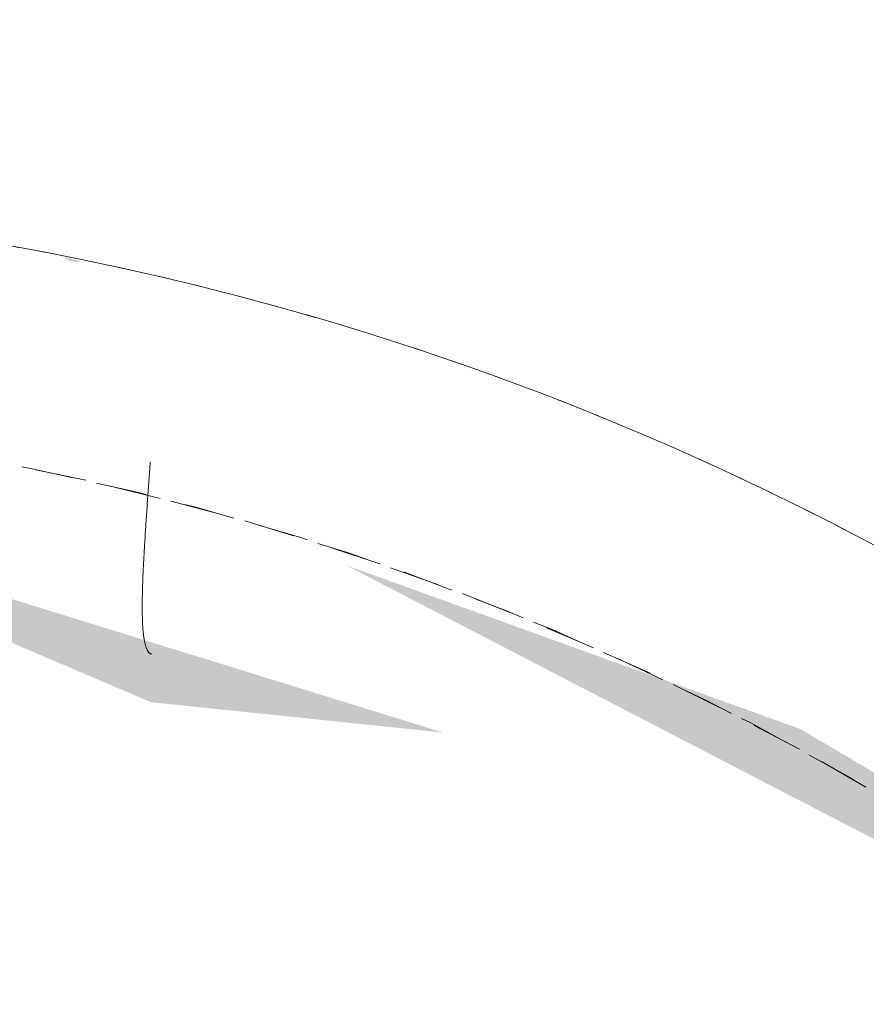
# Model space of a CAD drawing. Header units: millimetres. Extents: x 16156 to 91527, y 4646 to 113494.
# Tile 107 of 210: x 30124 to 30203, y 71850 to 71942. Entities that reach past the tile are written whole.
import ezdxf

# ---------------------------------------------------------------- set-up
doc = ezdxf.new("R2010")
doc.units = ezdxf.units.MM
doc.linetypes.add('ARC Demolished', pattern=[7.14375, 4.7625, -2.38125])
for name, color, linetype, lineweight in [('A--AR9__AlgVoorz', 1, 'Continuous', 9), ('A--L74__VasteSanitaireVoorz', 1, 'ARC Demolished', 9), ('A--L82__LosseGebruikersInvent', 1, 'ARC Demolished', 9)]:
    doc.layers.add(name, color=color, linetype=linetype, lineweight=lineweight)
pattern_1 = [(45, (0, 0), (-212.132, 212.132), [])]
pattern_2 = [(135, (71650.38, -30074.26), (-212.132, -212.132), [])]

# ---------------------------------------------------------------- blocks, each defined once
blk = doc.blocks.new('FP_193-AB-Begane grond - slooptekening')
at = {"layer": 'A--L74__VasteSanitaireVoorz', "color": 240, "linetype": 'Continuous'}
for p, q in [((-250.304, 61.667), (-250.518, 61.682)), ((-250.304, 61.667), (-250.518, 61.682)), ((-250.091, 61.653), (-250.304, 61.667)), ((-250.091, 61.653), (-250.304, 61.667)), ((-249.877, 61.638), (-250.091, 61.653)), ((-249.877, 61.638), (-250.091, 61.653)), ((-249.664, 61.623), (-249.877, 61.638)), ((-249.664, 61.623), (-249.877, 61.638)), ((-249.45, 61.608), (-249.664, 61.623)), ((-249.45, 61.608), (-249.664, 61.623)), ((-249.237, 61.593), (-249.45, 61.608)), ((-249.237, 61.593), (-249.45, 61.608)), ((-249.024, 61.578), (-249.237, 61.593)), ((-249.024, 61.578), (-249.237, 61.593)), ((-248.811, 61.563), (-249.024, 61.578)), ((-248.811, 61.563), (-249.024, 61.578)), ((-232.741, 61.588), (-232.77, 61.56)), ((-232.741, 61.588), (-232.77, 61.56)), ((-232.713, 61.616), (-232.741, 61.588)), ((-232.713, 61.616), (-232.741, 61.588)), ((-232.688, 61.645), (-232.713, 61.616)), ((-232.688, 61.645), (-232.713, 61.616)), ((-232.666, 61.675), (-232.688, 61.645)), ((-232.666, 61.675), (-232.688, 61.645)), ((-232.646, 61.705), (-232.666, 61.675)), ((-232.646, 61.705), (-232.666, 61.675)), ((-232.628, 61.736), (-232.646, 61.705)), ((-232.628, 61.736), (-232.646, 61.705)), ((-232.613, 61.767), (-232.628, 61.736)), ((-232.613, 61.767), (-232.628, 61.736)), ((-232.601, 61.8), (-232.613, 61.767)), ((-232.601, 61.8), (-232.613, 61.767)), ((-248.599, 61.548), (-248.811, 61.563)), ((-248.599, 61.548), (-248.811, 61.563)), ((-248.386, 61.534), (-248.599, 61.548)), ((-248.386, 61.534), (-248.599, 61.548)), ((-248.174, 61.519), (-248.386, 61.534)), ((-248.174, 61.519), (-248.386, 61.534)), ((-247.963, 61.504), (-248.174, 61.519)), ((-247.963, 61.504), (-248.174, 61.519)), ((-247.752, 61.489), (-247.963, 61.504)), ((-247.752, 61.489), (-247.963, 61.504)), ((-247.541, 61.474), (-247.752, 61.489)), ((-247.541, 61.474), (-247.752, 61.489)), ((-247.33, 61.459), (-247.541, 61.474)), ((-247.33, 61.459), (-247.541, 61.474)), ((-247.121, 61.445), (-247.33, 61.459)), ((-247.121, 61.445), (-247.33, 61.459)), ((-246.911, 61.43), (-247.121, 61.445)), ((-246.911, 61.43), (-247.121, 61.445)), ((-246.702, 61.415), (-246.911, 61.43)), ((-246.702, 61.415), (-246.911, 61.43)), ((-246.494, 61.401), (-246.702, 61.415)), ((-246.494, 61.401), (-246.702, 61.415)), ((-246.286, 61.386), (-246.494, 61.401)), ((-246.286, 61.386), (-246.494, 61.401)), ((-246.079, 61.372), (-246.286, 61.386)), ((-246.079, 61.372), (-246.286, 61.386)), ((-245.872, 61.358), (-246.079, 61.372)), ((-245.872, 61.358), (-246.079, 61.372)), ((-245.666, 61.344), (-245.872, 61.358)), ((-245.666, 61.344), (-245.872, 61.358)), ((-245.461, 61.33), (-245.666, 61.344)), ((-245.461, 61.33), (-245.666, 61.344)), ((-245.257, 61.316), (-245.461, 61.33)), ((-245.257, 61.316), (-245.461, 61.33)), ((-245.053, 61.302), (-245.257, 61.316)), ((-245.053, 61.302), (-245.257, 61.316)), ((-244.85, 61.289), (-245.053, 61.302)), ((-244.85, 61.289), (-245.053, 61.302)), ((-244.648, 61.275), (-244.85, 61.289)), ((-244.648, 61.275), (-244.85, 61.289)), ((-244.447, 61.262), (-244.648, 61.275)), ((-244.447, 61.262), (-244.648, 61.275)), ((-244.246, 61.249), (-244.447, 61.262)), ((-244.246, 61.249), (-244.447, 61.262)), ((-244.047, 61.236), (-244.246, 61.249)), ((-244.047, 61.236), (-244.246, 61.249)), ((-243.848, 61.223), (-244.047, 61.236)), ((-243.848, 61.223), (-244.047, 61.236)), ((-243.651, 61.21), (-243.848, 61.223)), ((-243.651, 61.21), (-243.848, 61.223)), ((-243.454, 61.198), (-243.651, 61.21)), ((-243.454, 61.198), (-243.651, 61.21)), ((-243.259, 61.186), (-243.454, 61.198)), ((-243.259, 61.186), (-243.454, 61.198)), ((-243.064, 61.173), (-243.259, 61.186)), ((-243.064, 61.173), (-243.259, 61.186)), ((-242.871, 61.162), (-243.064, 61.173)), ((-242.871, 61.162), (-243.064, 61.173)), ((-242.678, 61.15), (-242.871, 61.162)), ((-242.678, 61.15), (-242.871, 61.162)), ((-242.487, 61.139), (-242.678, 61.15)), ((-242.487, 61.139), (-242.678, 61.15)), ((-242.297, 61.127), (-242.487, 61.139)), ((-242.297, 61.127), (-242.487, 61.139)), ((-242.108, 61.117), (-242.297, 61.127)), ((-242.108, 61.117), (-242.297, 61.127)), ((-241.92, 61.106), (-242.108, 61.117)), ((-241.92, 61.106), (-242.108, 61.117)), ((-241.734, 61.096), (-241.92, 61.106)), ((-241.734, 61.096), (-241.92, 61.106)), ((-241.548, 61.085), (-241.734, 61.096)), ((-241.548, 61.085), (-241.734, 61.096)), ((-241.364, 61.076), (-241.548, 61.085)), ((-241.364, 61.076), (-241.548, 61.085)), ((-241.182, 61.066), (-241.364, 61.076)), ((-241.182, 61.066), (-241.364, 61.076)), ((-241, 61.057), (-241.182, 61.066)), ((-241, 61.057), (-241.182, 61.066)), ((-240.82, 61.048), (-241, 61.057)), ((-240.82, 61.048), (-241, 61.057)), ((-240.642, 61.039), (-240.82, 61.048)), ((-240.642, 61.039), (-240.82, 61.048)), ((-240.464, 61.03), (-240.642, 61.039)), ((-240.464, 61.03), (-240.642, 61.039)), ((-240.289, 61.022), (-240.464, 61.03)), ((-240.289, 61.022), (-240.464, 61.03)), ((-240.114, 61.015), (-240.289, 61.022)), ((-240.114, 61.015), (-240.289, 61.022)), ((-239.941, 61.007), (-240.114, 61.015)), ((-239.941, 61.007), (-240.114, 61.015)), ((-239.77, 61), (-239.941, 61.007)), ((-239.77, 61), (-239.941, 61.007)), ((-239.6, 60.993), (-239.77, 61)), ((-239.6, 60.993), (-239.77, 61)), ((-239.432, 60.987), (-239.6, 60.993)), ((-239.432, 60.987), (-239.6, 60.993)), ((-239.265, 60.981), (-239.432, 60.987)), ((-239.265, 60.981), (-239.432, 60.987)), ((-239.1, 60.975), (-239.265, 60.981)), ((-239.1, 60.975), (-239.265, 60.981)), ((-238.937, 60.97), (-239.1, 60.975)), ((-238.937, 60.97), (-239.1, 60.975)), ((-238.775, 60.965), (-238.937, 60.97)), ((-238.775, 60.965), (-238.937, 60.97)), ((-238.615, 60.96), (-238.775, 60.965)), ((-238.615, 60.96), (-238.775, 60.965)), ((-238.456, 60.956), (-238.615, 60.96)), ((-238.456, 60.956), (-238.615, 60.96)), ((-238.3, 60.952), (-238.456, 60.956)), ((-238.3, 60.952), (-238.456, 60.956)), ((-238.145, 60.949), (-238.3, 60.952)), ((-238.145, 60.949), (-238.3, 60.952)), ((-237.991, 60.946), (-238.145, 60.949)), ((-237.991, 60.946), (-238.145, 60.949)), ((-237.84, 60.943), (-237.991, 60.946)), ((-237.84, 60.943), (-237.991, 60.946)), ((-237.69, 60.941), (-237.84, 60.943)), ((-237.69, 60.941), (-237.84, 60.943)), ((-237.542, 60.939), (-237.69, 60.941)), ((-237.542, 60.939), (-237.69, 60.941)), ((-237.396, 60.938), (-237.542, 60.939)), ((-237.396, 60.938), (-237.542, 60.939)), ((-237.252, 60.937), (-237.396, 60.938)), ((-237.252, 60.937), (-237.396, 60.938)), ((-237.11, 60.936), (-237.252, 60.937)), ((-237.11, 60.936), (-237.252, 60.937)), ((-236.969, 60.936), (-237.11, 60.936)), ((-236.969, 60.936), (-237.11, 60.936)), ((-236.831, 60.937), (-236.969, 60.936)), ((-236.831, 60.937), (-236.969, 60.936)), ((-236.694, 60.938), (-236.831, 60.937)), ((-236.694, 60.938), (-236.831, 60.937)), ((-236.56, 60.939), (-236.694, 60.938)), ((-236.56, 60.939), (-236.694, 60.938)), ((-236.427, 60.941), (-236.56, 60.939)), ((-236.427, 60.941), (-236.56, 60.939)), ((-236.297, 60.943), (-236.427, 60.941)), ((-236.297, 60.943), (-236.427, 60.941)), ((-236.168, 60.946), (-236.297, 60.943)), ((-236.168, 60.946), (-236.297, 60.943)), ((-236.041, 60.949), (-236.168, 60.946)), ((-236.041, 60.949), (-236.168, 60.946)), ((-235.917, 60.953), (-236.041, 60.949)), ((-235.917, 60.953), (-236.041, 60.949)), ((-235.794, 60.957), (-235.917, 60.953)), ((-235.794, 60.957), (-235.917, 60.953)), ((-235.674, 60.962), (-235.794, 60.957)), ((-235.674, 60.962), (-235.794, 60.957)), ((-235.556, 60.967), (-235.674, 60.962)), ((-235.556, 60.967), (-235.674, 60.962)), ((-235.439, 60.973), (-235.556, 60.967)), ((-235.439, 60.973), (-235.556, 60.967)), ((-235.325, 60.979), (-235.439, 60.973)), ((-235.325, 60.979), (-235.439, 60.973)), ((-235.213, 60.986), (-235.325, 60.979)), ((-235.213, 60.986), (-235.325, 60.979)), ((-235.104, 60.994), (-235.213, 60.986)), ((-235.104, 60.994), (-235.213, 60.986)), ((-234.996, 61.001), (-235.104, 60.994)), ((-234.996, 61.001), (-235.104, 60.994)), ((-234.891, 61.01), (-234.996, 61.001)), ((-234.891, 61.01), (-234.996, 61.001)), ((-234.788, 61.019), (-234.891, 61.01)), ((-234.788, 61.019), (-234.891, 61.01)), ((-234.687, 61.028), (-234.788, 61.019)), ((-234.687, 61.028), (-234.788, 61.019)), ((-234.588, 61.038), (-234.687, 61.028)), ((-234.588, 61.038), (-234.687, 61.028)), ((-234.491, 61.049), (-234.588, 61.038)), ((-234.491, 61.049), (-234.588, 61.038)), ((-234.397, 61.06), (-234.491, 61.049)), ((-234.397, 61.06), (-234.491, 61.049)), ((-234.305, 61.072), (-234.397, 61.06)), ((-234.305, 61.072), (-234.397, 61.06)), ((-234.215, 61.084), (-234.305, 61.072)), ((-234.215, 61.084), (-234.305, 61.072)), ((-234.128, 61.097), (-234.215, 61.084)), ((-234.128, 61.097), (-234.215, 61.084)), ((-234.043, 61.111), (-234.128, 61.097)), ((-234.043, 61.111), (-234.128, 61.097)), ((-233.96, 61.125), (-234.043, 61.111)), ((-233.96, 61.125), (-234.043, 61.111)), ((-233.879, 61.139), (-233.96, 61.125)), ((-233.879, 61.139), (-233.96, 61.125)), ((-233.801, 61.155), (-233.879, 61.139)), ((-233.801, 61.155), (-233.879, 61.139)), ((-233.725, 61.17), (-233.801, 61.155)), ((-233.725, 61.17), (-233.801, 61.155)), ((-233.652, 61.187), (-233.725, 61.17)), ((-233.652, 61.187), (-233.725, 61.17)), ((-233.581, 61.204), (-233.652, 61.187)), ((-233.581, 61.204), (-233.652, 61.187)), ((-233.512, 61.222), (-233.581, 61.204)), ((-233.512, 61.222), (-233.581, 61.204)), ((-233.446, 61.24), (-233.512, 61.222)), ((-233.446, 61.24), (-233.512, 61.222)), ((-233.382, 61.259), (-233.446, 61.24)), ((-233.382, 61.259), (-233.446, 61.24)), ((-233.32, 61.278), (-233.382, 61.259)), ((-233.32, 61.278), (-233.382, 61.259)), ((-233.261, 61.298), (-233.32, 61.278)), ((-233.261, 61.298), (-233.32, 61.278)), ((-233.204, 61.319), (-233.261, 61.298)), ((-233.204, 61.319), (-233.261, 61.298)), ((-233.15, 61.34), (-233.204, 61.319)), ((-233.15, 61.34), (-233.204, 61.319)), ((-233.098, 61.362), (-233.15, 61.34)), ((-233.098, 61.362), (-233.15, 61.34)), ((-233.048, 61.385), (-233.098, 61.362)), ((-233.048, 61.385), (-233.098, 61.362)), ((-233.001, 61.408), (-233.048, 61.385)), ((-233.001, 61.408), (-233.048, 61.385)), ((-232.957, 61.432), (-233.001, 61.408)), ((-232.957, 61.432), (-233.001, 61.408)), ((-232.915, 61.456), (-232.957, 61.432)), ((-232.915, 61.456), (-232.957, 61.432)), ((-232.875, 61.481), (-232.915, 61.456)), ((-232.875, 61.481), (-232.915, 61.456)), ((-232.838, 61.507), (-232.875, 61.481)), ((-232.838, 61.507), (-232.875, 61.481)), ((-232.803, 61.533), (-232.838, 61.507)), ((-232.803, 61.533), (-232.838, 61.507)), ((-232.77, 61.56), (-232.803, 61.533)), ((-232.77, 61.56), (-232.803, 61.533))]:
    blk.add_line(p, q, dxfattribs=at)
at = {"layer": 'A--L74__VasteSanitaireVoorz', "flags": 128}
blk.add_lwpolyline([(-255, 0), (-254.796, 10.197), (-254.184, 20.378), (-253.166, 30.527), (-251.743, 40.626), (-249.917, 50.661), (-247.691, 60.614), (-245.069, 70.471), (-242.055, 80.214), (-238.654, 89.83), (-234.871, 99.302), (-230.712, 108.615), (-226.184, 117.754), (-221.294, 126.704), (-216.05, 135.452), (-210.461, 143.984), (-204.534, 152.285), (-198.281, 160.342), (-191.71, 168.143), (-184.833, 175.675), (-177.66, 182.926), (-170.203, 189.884), (-162.474, 196.538), (-154.484, 202.878), (-146.248, 208.894), (-137.777, 214.575), (-129.086, 219.913), (-120.189, 224.899), (-111.099, 229.526), (-101.832, 233.785), (-92.401, 237.67), (-82.823, 241.175), (-73.112, 244.294), (-63.285, 247.022), (-53.356, 249.355), (-43.342, 251.29), (-33.258, 252.822), (-23.121, 253.95), (-12.947, 254.671), (-2.753, 254.985), (7.446, 254.891), (17.633, 254.39), (27.792, 253.481), (37.906, 252.167), (47.96, 250.449), (57.937, 248.331), (67.821, 245.816), (77.597, 242.907), (87.248, 239.61), (96.76, 235.929), (106.117, 231.871), (115.305, 227.442), (124.308, 222.649), (133.112, 217.5), (141.703, 212.003), (150.068, 206.167), (158.192, 200.001), (166.064, 193.515), (173.669, 186.719), (180.997, 179.625), (188.035, 172.243), (194.773, 164.586), (201.199, 156.665), (207.303, 148.494), (213.075, 140.086), (218.507, 131.453), (223.589, 122.61), (228.313, 113.571), (232.672, 104.35), (236.659, 94.962), (240.267, 85.422), (243.49, 75.746), (246.325, 65.948), (248.765, 56.045), (250.807, 46.052), (252.448, 35.986), (253.685, 25.862), (254.516, 15.696), (254.941, 5.506), (255, 0)], dxfattribs=at)
blk = doc.blocks.new('FP_195-AB-Begane grond - slooptekening')
at = {"layer": 'A--L74__VasteSanitaireVoorz', "flags": 128}
blk.add_lwpolyline([(234.866, 99.312), (230.712, 108.615), (226.184, 117.754), (221.294, 126.704), (216.05, 135.452), (210.461, 143.984), (204.534, 152.285), (198.281, 160.342), (191.71, 168.143), (184.833, 175.675), (177.66, 182.926), (170.203, 189.884), (162.474, 196.538), (154.484, 202.878), (146.248, 208.894), (137.777, 214.575), (129.086, 219.913), (120.189, 224.899), (111.099, 229.526), (101.832, 233.785), (92.401, 237.67), (82.823, 241.175), (73.112, 244.294), (63.285, 247.022), (53.356, 249.355), (43.342, 251.29), (33.258, 252.822), (23.121, 253.95), (12.947, 254.671), (2.753, 254.985), (-7.446, 254.891), (-17.633, 254.39), (-27.792, 253.481), (-37.906, 252.167), (-47.96, 250.449), (-57.937, 248.331), (-67.821, 245.816), (-77.597, 242.907), (-87.248, 239.61), (-96.76, 235.929), (-106.117, 231.871), (-115.305, 227.442), (-124.308, 222.649), (-133.112, 217.5), (-141.703, 212.003), (-150.068, 206.167), (-158.192, 200.001), (-166.064, 193.515), (-173.669, 186.719), (-180.997, 179.625), (-188.035, 172.243), (-194.773, 164.586), (-201.199, 156.665), (-207.303, 148.494), (-213.075, 140.086), (-218.507, 131.453), (-223.589, 122.61), (-228.313, 113.571), (-232.672, 104.35), (-236.659, 94.962), (-240.267, 85.422), (-243.49, 75.746), (-246.325, 65.948), (-248.765, 56.045), (-250.807, 46.052), (-252.448, 35.986), (-253.685, 25.862), (-254.516, 15.696), (-254.941, 5.506), (-255, 0)], dxfattribs=at)
blk = doc.blocks.new('74_PF_Sink Kitchen Round - Sink Kitchen Round-V192-AB-Begane grond - slooptekening')
at = {"layer": 'A--L74__VasteSanitaireVoorz'}
h = blk.add_hatch(dxfattribs=at)
h.set_pattern_fill('FP_34', color=256, style=0, pattern_type=2)
h.set_pattern_definition(pattern_2)
h.paths.add_polyline_path([(275, 0), (257.885, 91.355), (233.766, 142.093), (210.101, 175.389), (169.779, 214.705), (105.238, 252.521), (53.65, 268.2), (0, 273.494), (-53.65, 268.2), (-105.238, 252.521), (-152.782, 227.054), (-206.768, 179.091), (-237.155, 136.222), (-257.885, 91.355), (-269.716, 50.274), (-268.991, 0), (-258, 0), (-244.192, 78.786), (-222.48, 127.827), (-183.73, 179.409), (-145.113, 211.728), (-103.024, 235), (-49.447, 251.809), (0, 256.587), (38.823, 254.067), (105.238, 234.014), (157.053, 203.053), (194.454, 167.499), (224.994, 123.473), (247.355, 69.053), (252.504, 52.292), (258, 0), (269.716, 0)])
h = blk.add_hatch(dxfattribs=at)
h.set_pattern_fill('FP_34', color=256, style=0, pattern_type=2)
h.set_pattern_definition(pattern_2)
h.paths.add_polyline_path([(275, 0), (257.885, 91.355), (233.766, 142.093), (210.101, 175.389), (169.779, 214.705), (105.238, 252.521), (53.65, 268.2), (0, 273.494), (-53.65, 268.2), (-105.238, 252.521), (-152.782, 227.054), (-206.768, 179.091), (-237.155, 136.222), (-257.885, 91.355), (-269.716, 50.274), (-268.991, 0), (-258, 0), (-244.192, 78.786), (-222.48, 127.827), (-183.73, 179.409), (-145.113, 211.728), (-103.024, 235), (-49.447, 251.809), (0, 256.587), (38.823, 254.067), (105.238, 234.014), (157.053, 203.053), (194.454, 167.499), (224.994, 123.473), (247.355, 69.053), (252.504, 52.292), (258, 0), (269.716, 0)])
h = blk.add_hatch(dxfattribs=at)
h.set_pattern_fill('FP_34', color=256, style=0, pattern_type=2)
h.set_pattern_definition(pattern_2)
h.paths.add_polyline_path([(235, 0), (220.199, 77.752), (193.164, 131.506), (166.748, 163.503), (125.235, 197.105), (68.506, 223.435), (52.292, 229.108), (0, 175), (-17.321, 185), (-23.205, 194.454), (-60.009, 226.408), (-131.421, 193.218), (-170.373, 159.878), (-193.164, 131.506), (-220.199, 77.752), (-230.678, 38.356), (-229.108, 0), (234.866, 0)])
h.paths.add_polyline_path([(52.292, 229.108), (2.598, 229.108), (17.321, 215.226), (32.304, 221.174)])
h.paths.add_polyline_path([(0, 235), (-46.128, 226.661), (-10, 212.321), (-2.598, 229.108)])
h = blk.add_hatch(dxfattribs=at)
h.set_pattern_fill('FP_34', color=256, style=0, pattern_type=2)
h.set_pattern_definition(pattern_2)
h.paths.add_polyline_path([(235, 0), (220.199, 77.752), (193.164, 131.506), (166.748, 163.503), (125.235, 197.105), (68.506, 223.435), (52.292, 229.108), (0, 175), (-17.321, 185), (-23.205, 194.454), (-60.009, 226.408), (-131.421, 193.218), (-170.373, 159.878), (-193.164, 131.506), (-220.199, 77.752), (-230.678, 38.356), (-229.108, 0), (234.866, 0)])
h.paths.add_polyline_path([(52.292, 229.108), (2.598, 229.108), (17.321, 215.226), (32.304, 221.174)])
h.paths.add_polyline_path([(0, 235), (-46.128, 226.661), (-10, 212.321), (-2.598, 229.108)])
blk.add_arc((0, 0), 275, 0, 180, dxfattribs=at)
for name in ['FP_193-AB-Begane grond - slooptekening', 'FP_195-AB-Begane grond - slooptekening']:
    blk.add_blockref(name, (0, 0), dxfattribs=at)

msp = doc.modelspace()

# ---------------------------------------------------------------- hatches: boundary and pattern name
at = {"layer": 'A--AR9__AlgVoorz'}
h = msp.add_hatch(color=7, dxfattribs=at)
h.paths.add_polyline_path([(24712.258, 67643.444), (24717.258, 67688.444), (24802.258, 67688.444), (24802.258, 67643.444), (24717.258, 67643.444)])
h.paths.add_polyline_path([(26468.258, 67643.444), (26473.258, 67688.444), (26558.258, 67688.444), (26558.258, 67643.444), (26473.258, 67643.444)])
h.paths.add_polyline_path([(28224.258, 67643.444), (28229.258, 67688.444), (28314.258, 67688.444), (28314.258, 67643.444), (28229.258, 67643.444)])
h.paths.add_polyline_path([(22452.258, 67638.444), (30294.258, 67638.444), (30294.258, 67723.444), (30374.258, 67723.444), (30374.258, 74188.444), (22352.258, 74188.444), (22352.258, 73814.444), (22382.258, 73814.444), (22382.258, 72598.454), (22352.258, 72598.454), (22352.258, 71818.444), (22382.258, 71818.444), (22382.258, 70602.454), (22352.258, 70602.454), (22352.258, 70321.444), (22452.258, 70321.444), (22452.258, 70221.444), (22352.258, 70221.444), (22352.258, 67638.444), (22366.971, 67638.444)])
h.paths.add_polyline_path([(30304.258, 67638.444), (30374.258, 67643.444), (30366.363, 67713.444), (30304.258, 67713.444), (30304.258, 67671.067)])
h.paths.add_polyline_path([(23912.258, 67643.444), (23822.258, 67643.444), (23822.258, 67688.444), (23912.258, 67688.444), (23912.258, 67650.444)])
h.paths.add_polyline_path([(27419.258, 67643.444), (27334.258, 67643.444), (27334.258, 67688.444), (27424.258, 67688.444), (27424.258, 67643.444)])
h.paths.add_polyline_path([(25648.258, 67643.444), (25578.258, 67643.444), (25578.258, 67688.444), (25668.258, 67688.444), (25663.258, 67643.444)])
h.paths.add_polyline_path([(28209.258, 67648.444), (27439.258, 67650.444), (27419.258, 67698.444), (27404.258, 67698.444), (27404.258, 67728.444), (28244.258, 67726.444), (28244.258, 67698.444), (28224.258, 67698.444), (28209.258, 67650.444)])
h.paths.add_polyline_path([(24096.035, 67648.444), (23927.258, 67650.444), (23907.258, 67698.444), (23892.258, 67698.444), (23892.258, 67728.444), (24732.258, 67726.444), (24732.258, 67698.444), (24712.258, 67698.444), (24697.258, 67648.444), (24147.508, 67648.444)])
h.paths.add_polyline_path([(25813.274, 67648.444), (25683.258, 67650.444), (25663.258, 67698.444), (25648.258, 67698.444), (25648.258, 67728.444), (26488.258, 67726.444), (26488.258, 67698.444), (26468.258, 67698.444), (26453.258, 67648.444), (25829.758, 67648.444)])
h.paths.add_polyline_path([(30098.091, 67942.772), (30122.49, 67946.485), (30105.119, 67942.797)])
h.paths.add_polyline_path([(30236.793, 67947.445), (30217.787, 68200.819), (30211.632, 68200.819), (30194.729, 68205.348), (30186.884, 68193.882), (30184.709, 68188.445), (30177.212, 68182.012), (30203.787, 68171.541), (30216.846, 68176.07), (30231.88, 68003.758)])
h.paths.add_polyline_path([(30274.258, 67946.445), (30010.827, 67954.368), (29963.289, 67965.903), (29930.231, 67987.225), (29915.446, 68018.295), (29905.574, 68098.689), (29909.273, 68322.332), (29921.051, 68374.979), (29946.804, 68403.647), (29977.533, 68416.543), (30068.305, 68427.045), (30165.613, 68429.444), (30274.258, 68430.444), (30274.258, 68003.758)])
h.paths.add_polyline_path([(30059.706, 67983.053), (30135.306, 67992.761), (30155.39, 68012.861), (30162.457, 68041.472), (30166.396, 68168.744), (30157.061, 68064.296), (30145.281, 68016.664), (30121.059, 67995.431), (30059.706, 67990.553), (29991.783, 67996.955), (29962.215, 68015.671), (29946.804, 68056.117), (29942.988, 68081.644), (29939.293, 68210.661), (29946.804, 68320.773), (29966.881, 68364.172), (30011.871, 68383.657), (30087.206, 68385.615), (30121.059, 68381.459), (30151.901, 68349.167), (30157.492, 68288.071), (30151.704, 68370.159), (30124.852, 68388.043), (30087.598, 68393.105), (30006.096, 68390.207), (29965.976, 68375.152), (29953.346, 68361.748), (29938.323, 68314.676), (29935.175, 68288.071), (29934.743, 68098.689), (29942.988, 68041.862), (29960.454, 68006.892), (29982.129, 67992.586), (30010.827, 67985.805), (30032.206, 67983.774)])
h.paths.add_polyline_path([(30074.258, 68165.445), (30080.211, 68173.195), (30077.101, 68174.527), (30080.211, 68203.78), (30080.211, 68210.661), (30062.758, 68208.363), (30052.042, 68194.397), (30054.339, 68176.945), (30068.305, 68166.228)])
h.paths.add_polyline_path([(28297.625, 68629.002), (28248.758, 68629.002), (28248.758, 68929.002), (28548.758, 68929.002), (28548.758, 68629.002), (28531.124, 68629.002)])
h.paths.add_polyline_path([(24147.508, 68629.002), (24111.486, 68629.002), (24111.486, 68929.002), (24411.486, 68929.002), (24411.486, 68629.002), (24328.151, 68629.002)])
h.paths.add_polyline_path([(22362.258, 70231.444), (22442.258, 70231.444), (22442.258, 70311.444), (22362.258, 70311.444)])
h.paths.add_polyline_path([(30074.258, 70981.134), (29749.258, 70981.134), (29749.258, 73081.134), (30349.258, 73081.134), (30343.974, 70981.134), (30165.613, 70981.134)])
h.paths.add_polyline_path([(29909.697, 71458.539), (29899.642, 71482.131), (29862.53, 71524.314), (29862.53, 71510.935), (29882.527, 71487.276), (29902.291, 71466.372)])
h.paths.add_polyline_path([(30029.301, 71397.108), (29968.507, 71421.922), (29909.697, 71458.539), (29919.01, 71444.897), (29954.051, 71423.504), (30004.037, 71403.408), (30021.966, 71397.879)])
h.paths.add_polyline_path([(30074.258, 71398.308), (30050.076, 71403.653), (30062.182, 71399.219)])
h.paths.add_polyline_path([(30074.258, 71401.241), (30066.358, 71403.653), (30067.183, 71402.389)])
h.paths.add_polyline_path([(30152.977, 71413.228), (30191.369, 71428.436), (30154.024, 71413.661)])
h.paths.add_polyline_path([(30074.258, 71409.133), (30136.016, 71415.834), (30100.817, 71412.051), (30077.317, 71409.469)])
h.paths.add_polyline_path([(30021.855, 71409.747), (30016.961, 71415.517), (29980.484, 71423.504), (29994.285, 71415.517), (30020.966, 71409.892)])
h.paths.add_polyline_path([(30293.234, 71776.31), (30227.04, 71858.089), (30196.641, 71876.006), (30154.207, 71891.297), (30213.173, 71860.727), (30252.006, 71831.259), (30272.425, 71808.416), (30287.113, 71787.883), (30291.609, 71779.383)])
h.paths.add_polyline_path([(30165.621, 71410.277), (30206.765, 71430.605), (30253.668, 71466.653), (30285.986, 71505.27), (30309.258, 71547.359), (30326.506, 71603.002), (30330.845, 71650.383), (30325.173, 71704.033), (30311.759, 71730.727), (30276.84, 71796.903), (30240.09, 71834.394), (30255.116, 71814.53), (30314.186, 71716.792), (30317.796, 71692.962), (30319.513, 71597.195), (30269.895, 71503.863), (30293.239, 71525.118), (30285.986, 71510.37), (30262.885, 71480.543), (30179.196, 71416.94), (30170.886, 71412.861)])
h.paths.add_polyline_path([(29941.49, 71450.106), (29908.877, 71477.747), (29940.82, 71450.634)])
h.paths.add_polyline_path([(29985.359, 71428.65), (29954.586, 71445.238), (29980.994, 71430.326)])
h.paths.add_polyline_path([(29899.059, 71483.523), (29881.04, 71513.452), (29893.286, 71491.63), (29898.22, 71484.7)])
h.paths.add_polyline_path([(29868.453, 71528.206), (29849.091, 71567.591), (29865.244, 71534.424)])
h.paths.add_polyline_path([(29845.381, 71576.249), (29839.258, 71615.612), (29845.15, 71577.479)])
h.paths.add_polyline_path([(29824.307, 71592.196), (29827.998, 71696.508), (29854.95, 71772.294), (29877.749, 71810.236), (29844.275, 71764.676), (29821.532, 71695.512), (29817.671, 71677.351), (29823.032, 71598.197)])
h.paths.add_polyline_path([(29827.265, 71678.709), (29833.524, 71696.508), (29827.282, 71679.128)])
h.paths.add_polyline_path([(29862.53, 71775.262), (29944.544, 71862.111), (29988.624, 71888.581), (29913.832, 71844.714), (29886.131, 71809.261), (29862.659, 71775.448)])
h.paths.add_polyline_path([(29899.581, 71817.217), (29921.434, 71830.334), (29899.559, 71817.219)])
h.paths.add_polyline_path([(29986.324, 71875.334), (30001.676, 71879.491), (29986.24, 71875.362)])
h.paths.add_polyline_path([(30163.307, 71875.672), (30112.614, 71891.355), (30120.695, 71885.045), (30136.016, 71878.508), (30162.146, 71875.792)])
h.paths.add_polyline_path([(29967.496, 71877.051), (29988.624, 71880.331), (29968.057, 71877.262)])
h.paths.add_polyline_path([(30129.698, 71919.556), (30127.908, 71920.099), (30128.315, 71919.701)])
h.paths.add_polyline_path([(29909.697, 72041.718), (29899.642, 72065.31), (29862.53, 72107.492), (29862.53, 72094.114), (29882.527, 72070.455), (29902.291, 72049.551)])
h.paths.add_polyline_path([(30029.301, 71980.287), (29968.507, 72005.101), (29909.697, 72041.718), (29919.01, 72028.076), (29954.051, 72006.683), (30004.037, 71986.587), (30020.617, 71981.2)])
h.paths.add_polyline_path([(30074.258, 71984.42), (30066.358, 71986.832), (30067.183, 71985.568)])
h.paths.add_polyline_path([(30074.258, 71981.487), (30050.076, 71986.832), (30062.985, 71982.337)])
h.paths.add_polyline_path([(30152.977, 71996.407), (30191.369, 72011.615), (30154.024, 71996.84)])
h.paths.add_polyline_path([(30074.258, 71992.312), (30136.016, 71999.013), (30100.817, 71995.23), (30077.317, 71992.648)])
h.paths.add_polyline_path([(30021.855, 71992.926), (30017.317, 71998.562), (29980.484, 72006.683), (29988.624, 72000.287), (30020.966, 71993.071)])
h.paths.add_polyline_path([(30293.234, 72359.489), (30227.04, 72441.268), (30196.641, 72459.185), (30154.207, 72474.476), (30213.173, 72443.906), (30250.418, 72417.292), (30268.712, 72394.738), (30287.113, 72371.062), (30292.637, 72360.619)])
h.paths.add_polyline_path([(30165.621, 71993.456), (30206.765, 72013.784), (30253.668, 72049.832), (30285.986, 72088.449), (30309.73, 72131.599), (30326.506, 72186.181), (30330.845, 72233.562), (30323.341, 72295.833), (30311.759, 72313.906), (30276.84, 72380.082), (30240.09, 72417.573), (30255.116, 72397.709), (30314.186, 72299.971), (30318.557, 72268.457), (30319.513, 72180.374), (30269.895, 72087.042), (30293.239, 72108.297), (30285.986, 72093.549), (30264.119, 72064.816), (30179.196, 72000.119), (30170.886, 71996.04)])
h.paths.add_polyline_path([(29941.49, 72033.285), (29908.877, 72060.926), (29940.82, 72033.813)])
h.paths.add_polyline_path([(29985.359, 72011.828), (29954.586, 72028.417), (29980.994, 72013.505)])
h.paths.add_polyline_path([(29899.059, 72066.701), (29881.04, 72096.631), (29893.286, 72074.809), (29898.22, 72067.879)])
h.paths.add_polyline_path([(29868.453, 72111.385), (29849.091, 72150.77), (29865.244, 72117.603)])
h.paths.add_polyline_path([(29845.381, 72159.428), (29837.232, 72204.817), (29845.15, 72160.658)])
h.paths.add_polyline_path([(29824.307, 72175.375), (29827.998, 72279.687), (29854.95, 72355.473), (29877.749, 72393.414), (29844.275, 72347.855), (29821.532, 72278.691), (29817.671, 72233.562), (29824.077, 72176.46)])
h.paths.add_polyline_path([(29827.265, 72261.888), (29833.524, 72279.687), (29827.282, 72262.307)])
h.paths.add_polyline_path([(29862.53, 72358.43), (29933.246, 72436.387), (29988.624, 72471.76), (29913.832, 72427.893), (29886.131, 72392.44), (29862.659, 72358.627)])
h.paths.add_polyline_path([(29899.581, 72400.396), (29921.434, 72413.513), (29899.559, 72400.398)])
h.paths.add_polyline_path([(29986.324, 72458.513), (30001.676, 72462.67), (29986.24, 72458.541)])
h.paths.add_polyline_path([(30163.307, 72458.851), (30112.614, 72474.534), (30120.695, 72468.223), (30136.016, 72461.687), (30162.146, 72458.971)])
h.paths.add_polyline_path([(29967.496, 72460.23), (29988.624, 72463.509), (29968.057, 72460.441)])
h.paths.add_polyline_path([(30129.698, 72502.735), (30127.908, 72503.278), (30128.315, 72502.88)])
at = {"layer": 'A--L82__LosseGebruikersInvent'}
h = msp.add_hatch(dxfattribs=at)
h.set_pattern_fill('FP_2', color=256, style=0, pattern_type=2)
h.set_pattern_definition(pattern_1)
h.paths.add_polyline_path([(30349.258, 71650.383), (30343.974, 71596.733), (30328.325, 71545.145), (30302.912, 71497.601), (30268.712, 71455.929), (30215.419, 71415.517), (30165.613, 71392.105), (30127.908, 71380.667), (30074.258, 71375.383), (30017.082, 71381.392), (29932.115, 71416.646), (29912.617, 71427.903), (29869.893, 71466.372), (29836.101, 71512.883), (29812.718, 71565.403), (29800.765, 71621.638), (29808.326, 71714.701), (29820.279, 71752.346), (29842.655, 71796.903), (29890.528, 71852.973), (29932.115, 71884.12), (29972.295, 71904.821), (30017.082, 71919.374), (30074.258, 71925.383), (30165.613, 71908.661), (30193.107, 71897.175), (30257.988, 71853.638), (30288.247, 71821.034), (30309.258, 71791.293), (30328.325, 71755.621), (30344.388, 71699.83)])
h.paths.add_polyline_path([(30349.258, 72233.562), (30341.73, 72172.513), (30328.325, 72128.324), (30285.986, 72060.155), (30247.665, 72021.834), (30193.107, 71986.77), (30165.613, 71975.284), (30127.908, 71963.846), (30074.258, 71958.562), (30001.382, 71969.673), (29932.115, 71999.825), (29890.528, 72030.972), (29860.217, 72062.87), (29836.101, 72096.062), (29807.592, 72172.697), (29800.765, 72204.817), (29802.072, 72268.457), (29812.718, 72318.542), (29836.101, 72371.062), (29869.893, 72417.573), (29932.115, 72467.299), (29962.405, 72484.787), (30017.082, 72502.553), (30074.258, 72508.562), (30165.613, 72491.84), (30179.496, 72487.629), (30227.04, 72462.216), (30282.11, 72411.692), (30302.912, 72386.344), (30328.325, 72338.8), (30345.821, 72268.457)])
h.paths.add_polyline_path([(29749.258, 70981.134), (30349.258, 70981.134), (30349.258, 73081.134), (29749.258, 73081.134), (29749.258, 71131.204)])
h = msp.add_hatch(dxfattribs=at)
h.set_pattern_fill('FP_2', color=256, style=0, pattern_type=2)
h.set_pattern_definition(pattern_1)
h.paths.add_polyline_path([(30349.258, 71650.383), (30343.974, 71596.733), (30328.325, 71545.145), (30302.912, 71497.601), (30268.712, 71455.929), (30215.419, 71415.517), (30165.613, 71392.105), (30127.908, 71380.667), (30074.258, 71375.383), (30017.082, 71381.392), (29932.115, 71416.646), (29912.617, 71427.903), (29869.893, 71466.372), (29836.101, 71512.883), (29812.718, 71565.403), (29800.765, 71621.638), (29808.326, 71714.701), (29820.279, 71752.346), (29842.655, 71796.903), (29890.528, 71852.973), (29932.115, 71884.12), (29972.295, 71904.821), (30017.082, 71919.374), (30074.258, 71925.383), (30165.613, 71908.661), (30193.107, 71897.175), (30257.988, 71853.638), (30288.247, 71821.034), (30309.258, 71791.293), (30328.325, 71755.621), (30344.388, 71699.83)])
h.paths.add_polyline_path([(30349.258, 72233.562), (30341.73, 72172.513), (30328.325, 72128.324), (30285.986, 72060.155), (30247.665, 72021.834), (30193.107, 71986.77), (30165.613, 71975.284), (30127.908, 71963.846), (30074.258, 71958.562), (30001.382, 71969.673), (29932.115, 71999.825), (29890.528, 72030.972), (29860.217, 72062.87), (29836.101, 72096.062), (29807.592, 72172.697), (29800.765, 72204.817), (29802.072, 72268.457), (29812.718, 72318.542), (29836.101, 72371.062), (29869.893, 72417.573), (29932.115, 72467.299), (29962.405, 72484.787), (30017.082, 72502.553), (30074.258, 72508.562), (30165.613, 72491.84), (30179.496, 72487.629), (30227.04, 72462.216), (30282.11, 72411.692), (30302.912, 72386.344), (30328.325, 72338.8), (30345.821, 72268.457)])
h.paths.add_polyline_path([(29749.258, 70981.134), (30349.258, 70981.134), (30349.258, 73081.134), (29749.258, 73081.134), (29749.258, 71131.204)])

# ---------------------------------------------------------------- linework, layer by layer
msp.add_arc((30074.258, 71650.383), 275, 0, 90, dxfattribs=at)

# ---------------------------------------------------------------- block references
at = {"layer": 'A--L74__VasteSanitaireVoorz', "rotation": 269.9999999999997}
msp.add_blockref('74_PF_Sink Kitchen Round - Sink Kitchen Round-V192-AB-Begane grond - slooptekening', (30074.258, 71650.383), dxfattribs=at)

doc.saveas('drawing.dxf')
